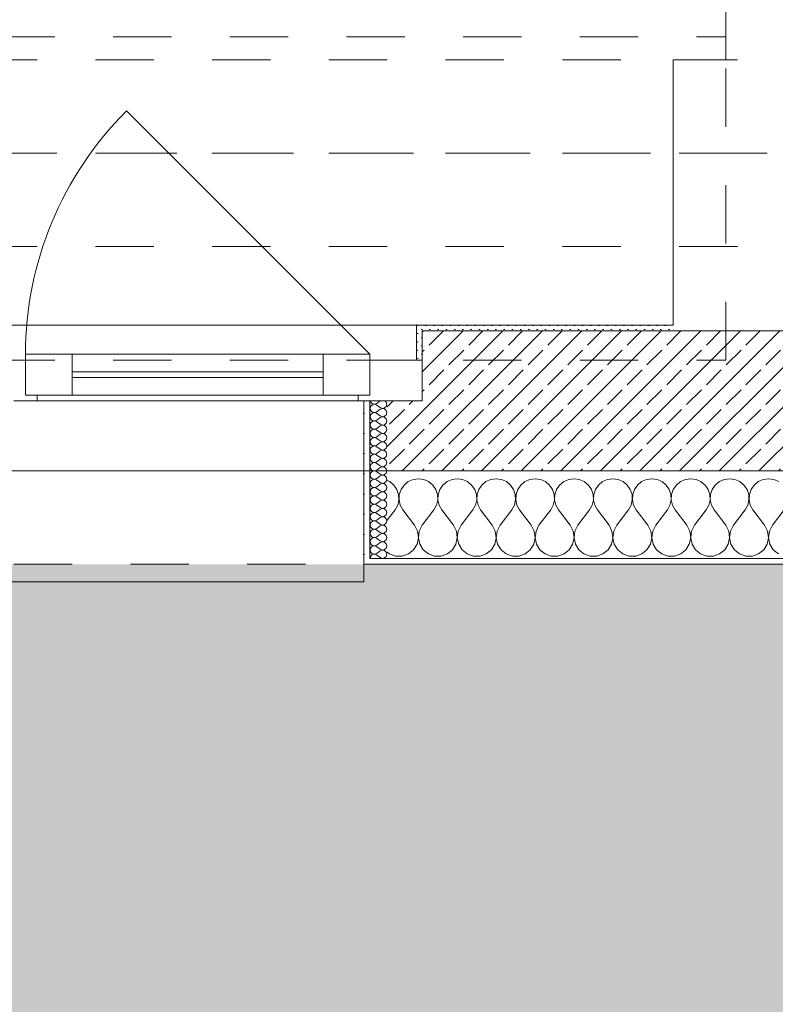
# Model space of a CAD drawing. Header units: metres. Extents: x -3.5 to 65.3, y -10.9 to 16.7.
# Tile 216 of 234: x 49.6 to 50.9, y -0.9 to 0.8. Entities that reach past the tile are written whole.
import ezdxf

# ---------------------------------------------------------------- set-up
doc = ezdxf.new("R2010")
doc.units = ezdxf.units.M
doc.header["$MEASUREMENT"] = 0
for name, pattern in [('Achse', [0.08, 0.04, -0.02, 0, -0.02]), ('Strichlinie doppelt', [0.218722, 0.105833, -0.042333, 0.028222, -0.042333]), ('Strichlinie eng', [0.046, 0.03, -0.016]), ('Untersicht', [0.04, 0.03, -0.01])]:
    doc.linetypes.add(name, pattern=pattern)
for name, color, linetype in [('302 - Elemente.Schraffur', 7, 'Continuous'), ('451 - Universal.Achsen Raster', 7, 'Continuous'), ('603 - Struktur.Bodenplatte_ Decke Roh', 7, 'Continuous'), ('604 - Struktur.Wand Aussen', 7, 'Continuous'), ('608 - Struktur.Träger', 7, 'Continuous'), ('650 - Abdeckung.Fußboden Aufbau', 7, 'Continuous'), ('653 - Abdeckung.TB Verkofferung', 7, 'Continuous')]:
    doc.layers.add(name, color=color, linetype=linetype)
pattern_1 = [(0, (0, 0), (0, 0.034641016), [0, -0.02]), (0, (0.01, 0.01732), (0, 0.034641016), [0, -0.02])]
pattern_2 = [(45, (0, 0), (-0.0070710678, 0.0070710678), [0, -0.01])]

# ---------------------------------------------------------------- blocks, each defined once
blk = doc.blocks.new('*X25')
at = {"layer": '604 - Struktur.Wand Aussen', "color": 7, "linetype": 'Continuous', "lineweight": 5}
for p, q in [((50.2842, -0.0133), (50.28, -0.0115)), ((50.2913, -0.0192), (50.2842, -0.0133)), ((50.3158, -0.0133), (50.3087, -0.0192)), ((50.3242, -0.0096), (50.3158, -0.0133)), ((50.3333, -0.0083), (50.3242, -0.0096)), ((50.3424, -0.0096), (50.3333, -0.0083)), ((50.3509, -0.0133), (50.3424, -0.0096)), ((50.3579, -0.0192), (50.3509, -0.0133)), ((50.3825, -0.0133), (50.3754, -0.0192)), ((50.3909, -0.0096), (50.3825, -0.0133)), ((50.4, -0.0083), (50.3909, -0.0096)), ((50.4091, -0.0096), (50.4, -0.0083)), ((50.4175, -0.0133), (50.4091, -0.0096)), ((50.4246, -0.0192), (50.4175, -0.0133)), ((50.4491, -0.0133), (50.4421, -0.0192)), ((50.4576, -0.0096), (50.4491, -0.0133)), ((50.4667, -0.0083), (50.4576, -0.0096)), ((50.4758, -0.0096), (50.4667, -0.0083)), ((50.4842, -0.0133), (50.4758, -0.0096)), ((50.4913, -0.0192), (50.4842, -0.0133)), ((50.5158, -0.0133), (50.5087, -0.0192)), ((50.5242, -0.0096), (50.5158, -0.0133)), ((50.5333, -0.0083), (50.5242, -0.0096)), ((50.5424, -0.0096), (50.5333, -0.0083)), ((50.5509, -0.0133), (50.5424, -0.0096)), ((50.5579, -0.0192), (50.5509, -0.0133)), ((50.5825, -0.0133), (50.5754, -0.0192)), ((50.5909, -0.0096), (50.5825, -0.0133)), ((50.6, -0.0083), (50.5909, -0.0096)), ((50.6091, -0.0096), (50.6, -0.0083)), ((50.6175, -0.0133), (50.6091, -0.0096)), ((50.6246, -0.0192), (50.6175, -0.0133)), ((50.6491, -0.0133), (50.6421, -0.0192)), ((50.6576, -0.0096), (50.6491, -0.0133)), ((50.6667, -0.0083), (50.6576, -0.0096)), ((50.6758, -0.0096), (50.6667, -0.0083)), ((50.6842, -0.0133), (50.6758, -0.0096)), ((50.6913, -0.0192), (50.6842, -0.0133)), ((50.7158, -0.0133), (50.7087, -0.0192)), ((50.7242, -0.0096), (50.7158, -0.0133)), ((50.7333, -0.0083), (50.7242, -0.0096)), ((50.7424, -0.0096), (50.7333, -0.0083)), ((50.7509, -0.0133), (50.7424, -0.0096)), ((50.7579, -0.0192), (50.7509, -0.0133)), ((50.7825, -0.0133), (50.7754, -0.0192)), ((50.7909, -0.0096), (50.7825, -0.0133)), ((50.8, -0.0083), (50.7909, -0.0096)), ((50.8091, -0.0096), (50.8, -0.0083)), ((50.8175, -0.0133), (50.8091, -0.0096)), ((50.8246, -0.0192), (50.8175, -0.0133)), ((50.8491, -0.0133), (50.8421, -0.0192)), ((50.8576, -0.0096), (50.8491, -0.0133)), ((50.8667, -0.0083), (50.8576, -0.0096)), ((50.8758, -0.0096), (50.8667, -0.0083)), ((50.8842, -0.0133), (50.8758, -0.0096)), ((50.8913, -0.0192), (50.8842, -0.0133)), ((50.9158, -0.0133), (50.9087, -0.0192)), ((50.9242, -0.0096), (50.9158, -0.0133)), ((50.9333, -0.0083), (50.9242, -0.0096)), ((50.9424, -0.0096), (50.9333, -0.0083)), ((50.9509, -0.0133), (50.9424, -0.0096)), ((50.2965, -0.0268), (50.2913, -0.0192)), ((50.2994, -0.0355), (50.2965, -0.0268)), ((50.3035, -0.0268), (50.3006, -0.0355)), ((50.3087, -0.0192), (50.3035, -0.0268)), ((50.3631, -0.0268), (50.3579, -0.0192)), ((50.3661, -0.0355), (50.3631, -0.0268)), ((50.3702, -0.0268), (50.3672, -0.0355)), ((50.3754, -0.0192), (50.3702, -0.0268)), ((50.4298, -0.0268), (50.4246, -0.0192)), ((50.4328, -0.0355), (50.4298, -0.0268)), ((50.4369, -0.0268), (50.4339, -0.0355)), ((50.4421, -0.0192), (50.4369, -0.0268)), ((50.4965, -0.0268), (50.4913, -0.0192)), ((50.4994, -0.0355), (50.4965, -0.0268)), ((50.5035, -0.0268), (50.5006, -0.0355)), ((50.5087, -0.0192), (50.5035, -0.0268)), ((50.5631, -0.0268), (50.5579, -0.0192)), ((50.5661, -0.0355), (50.5631, -0.0268)), ((50.5702, -0.0268), (50.5672, -0.0355)), ((50.5754, -0.0192), (50.5702, -0.0268)), ((50.6298, -0.0268), (50.6246, -0.0192)), ((50.6328, -0.0355), (50.6298, -0.0268)), ((50.6369, -0.0268), (50.6339, -0.0355)), ((50.6421, -0.0192), (50.6369, -0.0268)), ((50.6965, -0.0268), (50.6913, -0.0192)), ((50.6994, -0.0355), (50.6965, -0.0268)), ((50.7035, -0.0268), (50.7006, -0.0355)), ((50.7087, -0.0192), (50.7035, -0.0268)), ((50.7631, -0.0268), (50.7579, -0.0192)), ((50.7661, -0.0355), (50.7631, -0.0268)), ((50.7702, -0.0268), (50.7672, -0.0355)), ((50.7754, -0.0192), (50.7702, -0.0268)), ((50.8298, -0.0268), (50.8246, -0.0192)), ((50.8328, -0.0355), (50.8298, -0.0268)), ((50.8369, -0.0268), (50.8339, -0.0355)), ((50.8421, -0.0192), (50.8369, -0.0268)), ((50.8965, -0.0268), (50.8913, -0.0192)), ((50.8994, -0.0355), (50.8965, -0.0268)), ((50.9035, -0.0268), (50.9006, -0.0355)), ((50.9087, -0.0192), (50.9035, -0.0268)), ((50.2978, -0.0536), (50.2999, -0.0447)), ((50.2999, -0.0447), (50.2994, -0.0355)), ((50.3006, -0.0355), (50.3001, -0.0447)), ((50.3001, -0.0447), (50.3022, -0.0536)), ((50.3645, -0.0536), (50.3665, -0.0447)), ((50.3665, -0.0447), (50.3661, -0.0355)), ((50.3672, -0.0355), (50.3668, -0.0447)), ((50.3668, -0.0447), (50.3689, -0.0536)), ((50.4311, -0.0536), (50.4332, -0.0447)), ((50.4332, -0.0447), (50.4328, -0.0355)), ((50.4339, -0.0355), (50.4335, -0.0447)), ((50.4335, -0.0447), (50.4355, -0.0536)), ((50.4978, -0.0536), (50.4999, -0.0447)), ((50.4999, -0.0447), (50.4994, -0.0355)), ((50.5006, -0.0355), (50.5001, -0.0447)), ((50.5001, -0.0447), (50.5022, -0.0536)), ((50.5645, -0.0536), (50.5665, -0.0447)), ((50.5665, -0.0447), (50.5661, -0.0355)), ((50.5672, -0.0355), (50.5668, -0.0447)), ((50.5668, -0.0447), (50.5689, -0.0536)), ((50.6311, -0.0536), (50.6332, -0.0447)), ((50.6332, -0.0447), (50.6328, -0.0355)), ((50.6339, -0.0355), (50.6335, -0.0447)), ((50.6335, -0.0447), (50.6355, -0.0536)), ((50.6978, -0.0536), (50.6999, -0.0447)), ((50.6999, -0.0447), (50.6994, -0.0355)), ((50.7006, -0.0355), (50.7001, -0.0447)), ((50.7001, -0.0447), (50.7022, -0.0536)), ((50.7645, -0.0536), (50.7665, -0.0447)), ((50.7665, -0.0447), (50.7661, -0.0355)), ((50.7672, -0.0355), (50.7668, -0.0447)), ((50.7668, -0.0447), (50.7689, -0.0536)), ((50.8311, -0.0536), (50.8332, -0.0447)), ((50.8332, -0.0447), (50.8328, -0.0355)), ((50.8339, -0.0355), (50.8335, -0.0447)), ((50.8335, -0.0447), (50.8355, -0.0536)), ((50.8978, -0.0536), (50.8999, -0.0447)), ((50.8999, -0.0447), (50.8994, -0.0355)), ((50.9006, -0.0355), (50.9001, -0.0447)), ((50.9001, -0.0447), (50.9022, -0.0536)), ((50.28, -0.0795), (50.2933, -0.0617)), ((50.2933, -0.0617), (50.2978, -0.0536)), ((50.3022, -0.0536), (50.3067, -0.0617)), ((50.3267, -0.0883), (50.3067, -0.0617)), ((50.34, -0.0883), (50.36, -0.0617)), ((50.36, -0.0617), (50.3645, -0.0536)), ((50.3689, -0.0536), (50.3733, -0.0617)), ((50.3933, -0.0883), (50.3733, -0.0617)), ((50.4067, -0.0883), (50.4267, -0.0617)), ((50.4267, -0.0617), (50.4311, -0.0536)), ((50.4355, -0.0536), (50.44, -0.0617)), ((50.46, -0.0883), (50.44, -0.0617)), ((50.4733, -0.0883), (50.4933, -0.0617)), ((50.4933, -0.0617), (50.4978, -0.0536)), ((50.5022, -0.0536), (50.5067, -0.0617)), ((50.5267, -0.0883), (50.5067, -0.0617)), ((50.54, -0.0883), (50.56, -0.0617)), ((50.56, -0.0617), (50.5645, -0.0536)), ((50.5689, -0.0536), (50.5733, -0.0617)), ((50.5933, -0.0883), (50.5733, -0.0617)), ((50.6067, -0.0883), (50.6267, -0.0617)), ((50.6267, -0.0617), (50.6311, -0.0536)), ((50.6355, -0.0536), (50.64, -0.0617)), ((50.66, -0.0883), (50.64, -0.0617)), ((50.6733, -0.0883), (50.6933, -0.0617)), ((50.6933, -0.0617), (50.6978, -0.0536)), ((50.7022, -0.0536), (50.7067, -0.0617)), ((50.7267, -0.0883), (50.7067, -0.0617)), ((50.74, -0.0883), (50.76, -0.0617)), ((50.76, -0.0617), (50.7645, -0.0536)), ((50.7689, -0.0536), (50.7733, -0.0617)), ((50.7933, -0.0883), (50.7733, -0.0617)), ((50.8067, -0.0883), (50.8267, -0.0617)), ((50.8267, -0.0617), (50.8311, -0.0536)), ((50.8355, -0.0536), (50.84, -0.0617)), ((50.86, -0.0883), (50.84, -0.0617)), ((50.8733, -0.0883), (50.8933, -0.0617)), ((50.8933, -0.0617), (50.8978, -0.0536)), ((50.9022, -0.0536), (50.9067, -0.0617)), ((50.9267, -0.0883), (50.9067, -0.0617)), ((50.94, -0.0883), (50.96, -0.0617)), ((50.3318, -0.0984), (50.3267, -0.0883)), ((50.3333, -0.1096), (50.3318, -0.0984)), ((50.3349, -0.0984), (50.3334, -0.1096)), ((50.34, -0.0883), (50.3349, -0.0984)), ((50.3985, -0.0984), (50.3933, -0.0883)), ((50.4, -0.1096), (50.3985, -0.0984)), ((50.4015, -0.0984), (50.4, -0.1096)), ((50.4067, -0.0883), (50.4015, -0.0984)), ((50.4651, -0.0984), (50.46, -0.0883)), ((50.4666, -0.1096), (50.4651, -0.0984)), ((50.4682, -0.0984), (50.4667, -0.1096)), ((50.4733, -0.0883), (50.4682, -0.0984)), ((50.5318, -0.0984), (50.5267, -0.0883)), ((50.5333, -0.1096), (50.5318, -0.0984)), ((50.5349, -0.0984), (50.5334, -0.1096)), ((50.54, -0.0883), (50.5349, -0.0984)), ((50.5985, -0.0984), (50.5933, -0.0883)), ((50.6, -0.1096), (50.5985, -0.0984)), ((50.6015, -0.0984), (50.6, -0.1096)), ((50.6067, -0.0883), (50.6015, -0.0984)), ((50.6651, -0.0984), (50.66, -0.0883)), ((50.6666, -0.1096), (50.6651, -0.0984)), ((50.6682, -0.0984), (50.6667, -0.1096)), ((50.6733, -0.0883), (50.6682, -0.0984)), ((50.7318, -0.0984), (50.7267, -0.0883)), ((50.7333, -0.1096), (50.7318, -0.0984)), ((50.7349, -0.0984), (50.7334, -0.1096)), ((50.74, -0.0883), (50.7349, -0.0984)), ((50.7985, -0.0984), (50.7933, -0.0883)), ((50.8, -0.1096), (50.7985, -0.0984)), ((50.8015, -0.0984), (50.8, -0.1096)), ((50.8067, -0.0883), (50.8015, -0.0984)), ((50.8651, -0.0984), (50.86, -0.0883)), ((50.8666, -0.1096), (50.8651, -0.0984)), ((50.8682, -0.0984), (50.8667, -0.1096)), ((50.8733, -0.0883), (50.8682, -0.0984)), ((50.9318, -0.0984), (50.9267, -0.0883)), ((50.9333, -0.1096), (50.9318, -0.0984)), ((50.9349, -0.0984), (50.9334, -0.1096)), ((50.94, -0.0883), (50.9349, -0.0984)), ((50.331, -0.1207), (50.3333, -0.1096)), ((50.3334, -0.1096), (50.3357, -0.1207)), ((50.3976, -0.1207), (50.4, -0.1096)), ((50.4, -0.1096), (50.4024, -0.1207)), ((50.4643, -0.1207), (50.4666, -0.1096)), ((50.4667, -0.1096), (50.469, -0.1207)), ((50.531, -0.1207), (50.5333, -0.1096)), ((50.5334, -0.1096), (50.5357, -0.1207)), ((50.5976, -0.1207), (50.6, -0.1096)), ((50.6, -0.1096), (50.6024, -0.1207)), ((50.6643, -0.1207), (50.6666, -0.1096)), ((50.6667, -0.1096), (50.669, -0.1207)), ((50.731, -0.1207), (50.7333, -0.1096)), ((50.7334, -0.1096), (50.7357, -0.1207)), ((50.7976, -0.1207), (50.8, -0.1096)), ((50.8, -0.1096), (50.8024, -0.1207)), ((50.8643, -0.1207), (50.8666, -0.1096)), ((50.8667, -0.1096), (50.869, -0.1207)), ((50.931, -0.1207), (50.9333, -0.1096)), ((50.9334, -0.1096), (50.9357, -0.1207)), ((50.28, -0.1344), (50.2837, -0.1374)), ((50.3163, -0.1374), (50.3251, -0.1303)), ((50.3251, -0.1303), (50.331, -0.1207)), ((50.3357, -0.1207), (50.3416, -0.1303)), ((50.3416, -0.1303), (50.3504, -0.1374)), ((50.383, -0.1374), (50.3917, -0.1303)), ((50.3917, -0.1303), (50.3976, -0.1207)), ((50.4024, -0.1207), (50.4083, -0.1303)), ((50.4083, -0.1303), (50.417, -0.1374)), ((50.4496, -0.1374), (50.4584, -0.1303)), ((50.4584, -0.1303), (50.4643, -0.1207)), ((50.469, -0.1207), (50.4749, -0.1303)), ((50.4749, -0.1303), (50.4837, -0.1374)), ((50.5163, -0.1374), (50.5251, -0.1303)), ((50.5251, -0.1303), (50.531, -0.1207)), ((50.5357, -0.1207), (50.5416, -0.1303)), ((50.5416, -0.1303), (50.5504, -0.1374)), ((50.583, -0.1374), (50.5917, -0.1303)), ((50.5917, -0.1303), (50.5976, -0.1207)), ((50.6024, -0.1207), (50.6083, -0.1303)), ((50.6083, -0.1303), (50.617, -0.1374)), ((50.6496, -0.1374), (50.6584, -0.1303)), ((50.6584, -0.1303), (50.6643, -0.1207)), ((50.669, -0.1207), (50.6749, -0.1303)), ((50.6749, -0.1303), (50.6837, -0.1374)), ((50.7163, -0.1374), (50.7251, -0.1303)), ((50.7251, -0.1303), (50.731, -0.1207)), ((50.7357, -0.1207), (50.7416, -0.1303)), ((50.7416, -0.1303), (50.7504, -0.1374)), ((50.783, -0.1374), (50.7917, -0.1303)), ((50.7917, -0.1303), (50.7976, -0.1207)), ((50.8024, -0.1207), (50.8083, -0.1303)), ((50.8083, -0.1303), (50.817, -0.1374)), ((50.8496, -0.1374), (50.8584, -0.1303)), ((50.8584, -0.1303), (50.8643, -0.1207)), ((50.869, -0.1207), (50.8749, -0.1303)), ((50.8749, -0.1303), (50.8837, -0.1374)), ((50.9163, -0.1374), (50.9251, -0.1303)), ((50.9251, -0.1303), (50.931, -0.1207)), ((50.9357, -0.1207), (50.9416, -0.1303)), ((50.9416, -0.1303), (50.9504, -0.1374)), ((50.2837, -0.1374), (50.2943, -0.1412)), ((50.2943, -0.1412), (50.3057, -0.1412)), ((50.3057, -0.1412), (50.3163, -0.1374)), ((50.3504, -0.1374), (50.361, -0.1412)), ((50.361, -0.1412), (50.3723, -0.1412)), ((50.3723, -0.1412), (50.383, -0.1374)), ((50.417, -0.1374), (50.4277, -0.1412)), ((50.4277, -0.1412), (50.439, -0.1412)), ((50.439, -0.1412), (50.4496, -0.1374)), ((50.4837, -0.1374), (50.4943, -0.1412)), ((50.4943, -0.1412), (50.5057, -0.1412)), ((50.5057, -0.1412), (50.5163, -0.1374)), ((50.5504, -0.1374), (50.561, -0.1412)), ((50.561, -0.1412), (50.5723, -0.1412)), ((50.5723, -0.1412), (50.583, -0.1374)), ((50.617, -0.1374), (50.6277, -0.1412)), ((50.6277, -0.1412), (50.639, -0.1412)), ((50.639, -0.1412), (50.6496, -0.1374)), ((50.6837, -0.1374), (50.6943, -0.1412)), ((50.6943, -0.1412), (50.7057, -0.1412)), ((50.7057, -0.1412), (50.7163, -0.1374)), ((50.7504, -0.1374), (50.761, -0.1412)), ((50.761, -0.1412), (50.7723, -0.1412)), ((50.7723, -0.1412), (50.783, -0.1374)), ((50.817, -0.1374), (50.8277, -0.1412)), ((50.8277, -0.1412), (50.839, -0.1412)), ((50.839, -0.1412), (50.8496, -0.1374)), ((50.8837, -0.1374), (50.8943, -0.1412)), ((50.8943, -0.1412), (50.9057, -0.1412)), ((50.9057, -0.1412), (50.9163, -0.1374))]:
    blk.add_line(p, q, dxfattribs=at)
blk = doc.blocks.new('*X61')
at = {"layer": '604 - Struktur.Wand Aussen', "color": 7, "linetype": 'Continuous', "lineweight": 5}
for p, q in [((50.2509, 0.125), (50.251, 0.1245)), ((50.251, 0.1245), (50.2518, 0.1227)), ((50.2518, 0.1227), (50.253, 0.1212)), ((50.253, 0.1212), (50.2547, 0.12)), ((50.2547, 0.1185), (50.253, 0.1174)), ((50.2547, 0.12), (50.2565, 0.1194)), ((50.2565, 0.1192), (50.2547, 0.1185)), ((50.2565, 0.1194), (50.2585, 0.1193)), ((50.2585, 0.1193), (50.2565, 0.1192)), ((50.2585, 0.1193), (50.2604, 0.1198)), ((50.2604, 0.1188), (50.2585, 0.1193)), ((50.2604, 0.1198), (50.2621, 0.1207)), ((50.2621, 0.1179), (50.2604, 0.1188)), ((50.2678, 0.125), (50.2621, 0.1207)), ((50.2782, 0.123), (50.2761, 0.125)), ((50.2793, 0.1193), (50.2782, 0.123)), ((50.2782, 0.1155), (50.2793, 0.1193)), ((50.251, 0.1141), (50.2507, 0.1121)), ((50.2507, 0.1121), (50.251, 0.1102)), ((50.2518, 0.1159), (50.251, 0.1141)), ((50.251, 0.1102), (50.2518, 0.1084)), ((50.2518, 0.1016), (50.251, 0.0998)), ((50.253, 0.1174), (50.2518, 0.1159)), ((50.2518, 0.1084), (50.253, 0.1069)), ((50.253, 0.1031), (50.2518, 0.1016)), ((50.253, 0.1069), (50.2547, 0.1058)), ((50.2547, 0.1042), (50.253, 0.1031)), ((50.2547, 0.1058), (50.2565, 0.1051)), ((50.2565, 0.1049), (50.2547, 0.1042)), ((50.2565, 0.1051), (50.2585, 0.105)), ((50.2585, 0.105), (50.2565, 0.1049)), ((50.2585, 0.105), (50.2604, 0.1055)), ((50.2604, 0.1045), (50.2585, 0.105)), ((50.2604, 0.1055), (50.2621, 0.1064)), ((50.2621, 0.1036), (50.2604, 0.1045)), ((50.2678, 0.1136), (50.2621, 0.1179)), ((50.2678, 0.1107), (50.2621, 0.1064)), ((50.2678, 0.0993), (50.2621, 0.1036)), ((50.2678, 0.1136), (50.2715, 0.1122)), ((50.2715, 0.1121), (50.2678, 0.1107)), ((50.2715, 0.1122), (50.2753, 0.1129)), ((50.2753, 0.1114), (50.2715, 0.1121)), ((50.2753, 0.1129), (50.2782, 0.1155)), ((50.2782, 0.1088), (50.2753, 0.1114)), ((50.2793, 0.105), (50.2782, 0.1088)), ((50.2782, 0.1012), (50.2793, 0.105)), ((50.251, 0.0998), (50.2507, 0.0979)), ((50.2507, 0.0979), (50.251, 0.0959)), ((50.251, 0.0855), (50.2507, 0.0836)), ((50.251, 0.0959), (50.2518, 0.0941)), ((50.2518, 0.0873), (50.251, 0.0855)), ((50.2518, 0.0941), (50.253, 0.0926)), ((50.253, 0.0888), (50.2518, 0.0873)), ((50.253, 0.0926), (50.2547, 0.0915)), ((50.2547, 0.09), (50.253, 0.0888)), ((50.2547, 0.0915), (50.2565, 0.0908)), ((50.2565, 0.0906), (50.2547, 0.09)), ((50.2565, 0.0908), (50.2585, 0.0907)), ((50.2585, 0.0907), (50.2565, 0.0906)), ((50.2585, 0.0907), (50.2604, 0.0912)), ((50.2604, 0.0902), (50.2585, 0.0907)), ((50.2604, 0.0912), (50.2621, 0.0921)), ((50.2621, 0.0893), (50.2604, 0.0902)), ((50.2678, 0.0964), (50.2621, 0.0921)), ((50.2678, 0.085), (50.2621, 0.0893)), ((50.2678, 0.0993), (50.2715, 0.0979)), ((50.2715, 0.0978), (50.2678, 0.0964)), ((50.2678, 0.085), (50.2715, 0.0836)), ((50.2715, 0.0979), (50.2753, 0.0986)), ((50.2753, 0.0971), (50.2715, 0.0978)), ((50.2753, 0.0986), (50.2782, 0.1012)), ((50.2782, 0.0945), (50.2753, 0.0971)), ((50.2753, 0.0843), (50.2782, 0.087)), ((50.2793, 0.0907), (50.2782, 0.0945)), ((50.2782, 0.087), (50.2793, 0.0907)), ((50.2507, 0.0836), (50.251, 0.0816)), ((50.251, 0.0712), (50.2507, 0.0693)), ((50.2507, 0.0693), (50.251, 0.0673)), ((50.251, 0.0816), (50.2518, 0.0798)), ((50.2518, 0.073), (50.251, 0.0712)), ((50.2518, 0.0798), (50.253, 0.0783)), ((50.253, 0.0746), (50.2518, 0.073)), ((50.253, 0.0783), (50.2547, 0.0772)), ((50.2547, 0.0757), (50.253, 0.0746)), ((50.2547, 0.0772), (50.2565, 0.0766)), ((50.2565, 0.0763), (50.2547, 0.0757)), ((50.2565, 0.0766), (50.2585, 0.0765)), ((50.2585, 0.0764), (50.2565, 0.0763)), ((50.2585, 0.0765), (50.2604, 0.0769)), ((50.2604, 0.076), (50.2585, 0.0764)), ((50.2604, 0.0769), (50.2621, 0.0779)), ((50.2621, 0.075), (50.2604, 0.076)), ((50.2678, 0.0821), (50.2621, 0.0779)), ((50.2678, 0.0707), (50.2621, 0.075)), ((50.2678, 0.0679), (50.2621, 0.0636)), ((50.2715, 0.0835), (50.2678, 0.0821)), ((50.2678, 0.0707), (50.2715, 0.0693)), ((50.2715, 0.0693), (50.2678, 0.0679)), ((50.2715, 0.0836), (50.2753, 0.0843)), ((50.2753, 0.0828), (50.2715, 0.0835)), ((50.2715, 0.0693), (50.2753, 0.07)), ((50.2753, 0.0685), (50.2715, 0.0693)), ((50.2782, 0.0802), (50.2753, 0.0828)), ((50.2753, 0.07), (50.2782, 0.0727)), ((50.2782, 0.0659), (50.2753, 0.0685)), ((50.2793, 0.0764), (50.2782, 0.0802)), ((50.2782, 0.0727), (50.2793, 0.0764)), ((50.251, 0.057), (50.2507, 0.055)), ((50.2507, 0.055), (50.251, 0.053)), ((50.251, 0.0673), (50.2518, 0.0655)), ((50.2518, 0.0588), (50.251, 0.057)), ((50.251, 0.053), (50.2518, 0.0512)), ((50.2518, 0.0655), (50.253, 0.064)), ((50.253, 0.0603), (50.2518, 0.0588)), ((50.2518, 0.0512), (50.253, 0.0497)), ((50.253, 0.064), (50.2547, 0.0629)), ((50.2547, 0.0614), (50.253, 0.0603)), ((50.2547, 0.0629), (50.2565, 0.0623)), ((50.2565, 0.062), (50.2547, 0.0614)), ((50.2565, 0.0623), (50.2585, 0.0622)), ((50.2585, 0.0621), (50.2565, 0.062)), ((50.2585, 0.0622), (50.2604, 0.0626)), ((50.2604, 0.0617), (50.2585, 0.0621)), ((50.2604, 0.0626), (50.2621, 0.0636)), ((50.2621, 0.0607), (50.2604, 0.0617)), ((50.2678, 0.0564), (50.2621, 0.0607)), ((50.2678, 0.0536), (50.2621, 0.0493)), ((50.2678, 0.0564), (50.2715, 0.055)), ((50.2715, 0.055), (50.2678, 0.0536)), ((50.2715, 0.055), (50.2753, 0.0558)), ((50.2753, 0.0542), (50.2715, 0.055)), ((50.2753, 0.0558), (50.2782, 0.0584)), ((50.2782, 0.0516), (50.2753, 0.0542)), ((50.2793, 0.0621), (50.2782, 0.0659)), ((50.2782, 0.0584), (50.2793, 0.0621)), ((50.2793, 0.0479), (50.2782, 0.0516)), ((50.251, 0.0427), (50.2507, 0.0407)), ((50.2507, 0.0407), (50.251, 0.0388)), ((50.2518, 0.0445), (50.251, 0.0427)), ((50.251, 0.0388), (50.2518, 0.037)), ((50.253, 0.046), (50.2518, 0.0445)), ((50.2518, 0.037), (50.253, 0.0354)), ((50.253, 0.0497), (50.2547, 0.0486)), ((50.2547, 0.0471), (50.253, 0.046)), ((50.253, 0.0354), (50.2547, 0.0343)), ((50.2547, 0.0486), (50.2565, 0.048)), ((50.2565, 0.0477), (50.2547, 0.0471)), ((50.2547, 0.0343), (50.2565, 0.0337)), ((50.2565, 0.048), (50.2585, 0.0479)), ((50.2585, 0.0478), (50.2565, 0.0477)), ((50.2585, 0.0479), (50.2604, 0.0483)), ((50.2604, 0.0474), (50.2585, 0.0478)), ((50.2585, 0.0336), (50.2604, 0.034)), ((50.2604, 0.0483), (50.2621, 0.0493)), ((50.2621, 0.0464), (50.2604, 0.0474)), ((50.2604, 0.034), (50.2621, 0.035)), ((50.2678, 0.0421), (50.2621, 0.0464)), ((50.2678, 0.0393), (50.2621, 0.035)), ((50.2678, 0.0421), (50.2715, 0.0407)), ((50.2715, 0.0407), (50.2678, 0.0393)), ((50.2715, 0.0407), (50.2753, 0.0415)), ((50.2753, 0.04), (50.2715, 0.0407)), ((50.2753, 0.0415), (50.2782, 0.0441)), ((50.2782, 0.0373), (50.2753, 0.04)), ((50.2782, 0.0441), (50.2793, 0.0479)), ((50.2793, 0.0336), (50.2782, 0.0373)), ((50.251, 0.0284), (50.2507, 0.0264)), ((50.2507, 0.0264), (50.251, 0.0245)), ((50.2518, 0.0302), (50.251, 0.0284)), ((50.251, 0.0245), (50.2518, 0.0227)), ((50.253, 0.0317), (50.2518, 0.0302)), ((50.2518, 0.0227), (50.253, 0.0212)), ((50.253, 0.0174), (50.2518, 0.0159)), ((50.2547, 0.0328), (50.253, 0.0317)), ((50.253, 0.0212), (50.2547, 0.02)), ((50.2547, 0.0185), (50.253, 0.0174)), ((50.2565, 0.0334), (50.2547, 0.0328)), ((50.2547, 0.02), (50.2565, 0.0194)), ((50.2565, 0.0192), (50.2547, 0.0185)), ((50.2565, 0.0337), (50.2585, 0.0336)), ((50.2585, 0.0335), (50.2565, 0.0334)), ((50.2565, 0.0194), (50.2585, 0.0193)), ((50.2585, 0.0193), (50.2565, 0.0192)), ((50.2604, 0.0331), (50.2585, 0.0335)), ((50.2585, 0.0193), (50.2604, 0.0198)), ((50.2604, 0.0188), (50.2585, 0.0193)), ((50.2621, 0.0321), (50.2604, 0.0331)), ((50.2604, 0.0198), (50.2621, 0.0207)), ((50.2621, 0.0179), (50.2604, 0.0188)), ((50.2678, 0.0279), (50.2621, 0.0321)), ((50.2678, 0.025), (50.2621, 0.0207)), ((50.2678, 0.0136), (50.2621, 0.0179)), ((50.2678, 0.0279), (50.2715, 0.0265)), ((50.2715, 0.0264), (50.2678, 0.025)), ((50.2715, 0.0265), (50.2753, 0.0272)), ((50.2753, 0.0257), (50.2715, 0.0264)), ((50.2753, 0.0272), (50.2782, 0.0298)), ((50.2782, 0.023), (50.2753, 0.0257)), ((50.2782, 0.0298), (50.2793, 0.0336)), ((50.2793, 0.0193), (50.2782, 0.023)), ((50.2782, 0.0155), (50.2793, 0.0193)), ((50.251, 0.0141), (50.2507, 0.0121)), ((50.2507, 0.0121), (50.251, 0.0102)), ((50.2518, 0.0159), (50.251, 0.0141)), ((50.251, 0.0102), (50.2518, 0.0084)), ((50.2518, 0.0016), (50.251, -0.0002)), ((50.2518, 0.0084), (50.253, 0.0069)), ((50.253, 0.0031), (50.2518, 0.0016)), ((50.253, 0.0069), (50.2547, 0.0058)), ((50.2547, 0.0042), (50.253, 0.0031)), ((50.2547, 0.0058), (50.2565, 0.0051)), ((50.2565, 0.0049), (50.2547, 0.0042)), ((50.2565, 0.0051), (50.2585, 0.005)), ((50.2585, 0.005), (50.2565, 0.0049)), ((50.2585, 0.005), (50.2604, 0.0055)), ((50.2604, 0.0045), (50.2585, 0.005)), ((50.2604, 0.0055), (50.2621, 0.0064)), ((50.2621, 0.0036), (50.2604, 0.0045)), ((50.2678, 0.0107), (50.2621, 0.0064)), ((50.2678, -0.0007), (50.2621, 0.0036)), ((50.2678, 0.0136), (50.2715, 0.0122)), ((50.2715, 0.0121), (50.2678, 0.0107)), ((50.2715, 0.0122), (50.2753, 0.0129)), ((50.2753, 0.0114), (50.2715, 0.0121)), ((50.2753, 0.0129), (50.2782, 0.0155)), ((50.2782, 0.0088), (50.2753, 0.0114)), ((50.2753, -0.0014), (50.2782, 0.0012)), ((50.2793, 0.005), (50.2782, 0.0088)), ((50.2782, 0.0012), (50.2793, 0.005)), ((50.251, -0.0002), (50.2507, -0.0021)), ((50.2507, -0.0021), (50.251, -0.0041)), ((50.251, -0.0145), (50.2507, -0.0164)), ((50.2507, -0.0164), (50.251, -0.0184)), ((50.251, -0.0041), (50.2518, -0.0059)), ((50.2518, -0.0127), (50.251, -0.0145)), ((50.2518, -0.0059), (50.253, -0.0074)), ((50.253, -0.0112), (50.2518, -0.0127)), ((50.253, -0.0074), (50.2547, -0.0085)), ((50.2547, -0.01), (50.253, -0.0112)), ((50.2547, -0.0085), (50.2565, -0.0092)), ((50.2565, -0.0094), (50.2547, -0.01)), ((50.2565, -0.0092), (50.2585, -0.0093)), ((50.2585, -0.0093), (50.2565, -0.0094)), ((50.2585, -0.0093), (50.2604, -0.0088)), ((50.2604, -0.0098), (50.2585, -0.0093)), ((50.2604, -0.0088), (50.2621, -0.0079)), ((50.2621, -0.0107), (50.2604, -0.0098)), ((50.2678, -0.0036), (50.2621, -0.0079)), ((50.2678, -0.015), (50.2621, -0.0107)), ((50.2678, -0.0007), (50.2715, -0.0021)), ((50.2715, -0.0022), (50.2678, -0.0036)), ((50.2678, -0.015), (50.2715, -0.0164)), ((50.2715, -0.0165), (50.2678, -0.0179)), ((50.2715, -0.0021), (50.2753, -0.0014)), ((50.2753, -0.0029), (50.2715, -0.0022)), ((50.2715, -0.0164), (50.2753, -0.0157)), ((50.2753, -0.0172), (50.2715, -0.0165)), ((50.2782, -0.0055), (50.2753, -0.0029)), ((50.2753, -0.0157), (50.2782, -0.013)), ((50.2793, -0.0093), (50.2782, -0.0055)), ((50.2782, -0.013), (50.2793, -0.0093)), ((50.251, -0.0288), (50.2507, -0.0307)), ((50.2507, -0.0307), (50.251, -0.0327)), ((50.251, -0.0184), (50.2518, -0.0202)), ((50.2518, -0.027), (50.251, -0.0288)), ((50.251, -0.0327), (50.2518, -0.0345)), ((50.2518, -0.0202), (50.253, -0.0217)), ((50.253, -0.0254), (50.2518, -0.027)), ((50.253, -0.0217), (50.2547, -0.0228)), ((50.2547, -0.0243), (50.253, -0.0254)), ((50.2547, -0.0228), (50.2565, -0.0234)), ((50.2565, -0.0237), (50.2547, -0.0243)), ((50.2565, -0.0234), (50.2585, -0.0235)), ((50.2585, -0.0236), (50.2565, -0.0237)), ((50.2585, -0.0235), (50.2604, -0.0231)), ((50.2604, -0.024), (50.2585, -0.0236)), ((50.2604, -0.0231), (50.2621, -0.0221)), ((50.2621, -0.025), (50.2604, -0.024)), ((50.2678, -0.0179), (50.2621, -0.0221)), ((50.2678, -0.0293), (50.2621, -0.025)), ((50.2678, -0.0321), (50.2621, -0.0364)), ((50.2678, -0.0293), (50.2715, -0.0307)), ((50.2715, -0.0307), (50.2678, -0.0321)), ((50.2715, -0.0307), (50.2753, -0.03)), ((50.2753, -0.0315), (50.2715, -0.0307)), ((50.2782, -0.0198), (50.2753, -0.0172)), ((50.2753, -0.03), (50.2782, -0.0273)), ((50.2782, -0.0341), (50.2753, -0.0315)), ((50.2793, -0.0236), (50.2782, -0.0198)), ((50.2782, -0.0273), (50.2793, -0.0236)), ((50.251, -0.043), (50.2507, -0.045)), ((50.2507, -0.045), (50.251, -0.047)), ((50.2518, -0.0412), (50.251, -0.043)), ((50.251, -0.047), (50.2518, -0.0488)), ((50.2518, -0.0345), (50.253, -0.036)), ((50.253, -0.0397), (50.2518, -0.0412)), ((50.2518, -0.0488), (50.253, -0.0503)), ((50.253, -0.036), (50.2547, -0.0371)), ((50.2547, -0.0386), (50.253, -0.0397)), ((50.253, -0.0503), (50.2547, -0.0514)), ((50.2547, -0.0371), (50.2565, -0.0377)), ((50.2565, -0.038), (50.2547, -0.0386)), ((50.2565, -0.0377), (50.2585, -0.0378)), ((50.2585, -0.0379), (50.2565, -0.038)), ((50.2585, -0.0378), (50.2604, -0.0374)), ((50.2604, -0.0383), (50.2585, -0.0379)), ((50.2604, -0.0374), (50.2621, -0.0364)), ((50.2621, -0.0393), (50.2604, -0.0383)), ((50.2678, -0.0436), (50.2621, -0.0393)), ((50.2678, -0.0464), (50.2621, -0.0507)), ((50.2678, -0.0436), (50.2715, -0.045)), ((50.2715, -0.045), (50.2678, -0.0464)), ((50.2715, -0.045), (50.2753, -0.0442)), ((50.2753, -0.0458), (50.2715, -0.045)), ((50.2753, -0.0442), (50.2782, -0.0416)), ((50.2782, -0.0484), (50.2753, -0.0458)), ((50.2793, -0.0379), (50.2782, -0.0341)), ((50.2782, -0.0416), (50.2793, -0.0379)), ((50.2793, -0.0521), (50.2782, -0.0484)), ((50.251, -0.0573), (50.2507, -0.0593)), ((50.2507, -0.0593), (50.251, -0.0612)), ((50.2518, -0.0555), (50.251, -0.0573)), ((50.251, -0.0612), (50.2518, -0.063)), ((50.253, -0.054), (50.2518, -0.0555)), ((50.2518, -0.063), (50.253, -0.0646)), ((50.2547, -0.0529), (50.253, -0.054)), ((50.253, -0.0646), (50.2547, -0.0657)), ((50.2547, -0.0672), (50.253, -0.0683)), ((50.2547, -0.0514), (50.2565, -0.052)), ((50.2565, -0.0523), (50.2547, -0.0529)), ((50.2547, -0.0657), (50.2565, -0.0663)), ((50.2565, -0.0666), (50.2547, -0.0672)), ((50.2565, -0.052), (50.2585, -0.0521)), ((50.2585, -0.0522), (50.2565, -0.0523)), ((50.2565, -0.0663), (50.2585, -0.0664)), ((50.2585, -0.0665), (50.2565, -0.0666)), ((50.2585, -0.0521), (50.2604, -0.0517)), ((50.2604, -0.0526), (50.2585, -0.0522)), ((50.2585, -0.0664), (50.2604, -0.066)), ((50.2604, -0.0669), (50.2585, -0.0665)), ((50.2604, -0.0517), (50.2621, -0.0507)), ((50.2621, -0.0536), (50.2604, -0.0526)), ((50.2604, -0.066), (50.2621, -0.065)), ((50.2621, -0.0679), (50.2604, -0.0669)), ((50.2678, -0.0579), (50.2621, -0.0536)), ((50.2678, -0.0607), (50.2621, -0.065)), ((50.2678, -0.0579), (50.2715, -0.0593)), ((50.2715, -0.0593), (50.2678, -0.0607)), ((50.2715, -0.0593), (50.2753, -0.0585)), ((50.2753, -0.06), (50.2715, -0.0593)), ((50.2753, -0.0585), (50.2782, -0.0559)), ((50.2782, -0.0627), (50.2753, -0.06)), ((50.2782, -0.0559), (50.2793, -0.0521)), ((50.2793, -0.0664), (50.2782, -0.0627)), ((50.2782, -0.0702), (50.2793, -0.0664)), ((50.251, -0.0716), (50.2507, -0.0736)), ((50.2507, -0.0736), (50.251, -0.0755)), ((50.2518, -0.0698), (50.251, -0.0716)), ((50.251, -0.0755), (50.2518, -0.0773)), ((50.2518, -0.0841), (50.251, -0.0859)), ((50.253, -0.0683), (50.2518, -0.0698)), ((50.2518, -0.0773), (50.253, -0.0788)), ((50.253, -0.0826), (50.2518, -0.0841)), ((50.253, -0.0788), (50.2547, -0.08)), ((50.2547, -0.0815), (50.253, -0.0826)), ((50.2547, -0.08), (50.2565, -0.0806)), ((50.2565, -0.0808), (50.2547, -0.0815)), ((50.2565, -0.0806), (50.2585, -0.0807)), ((50.2585, -0.0807), (50.2565, -0.0808)), ((50.2585, -0.0807), (50.2604, -0.0802)), ((50.2604, -0.0812), (50.2585, -0.0807)), ((50.2604, -0.0802), (50.2621, -0.0793)), ((50.2621, -0.0821), (50.2604, -0.0812)), ((50.2678, -0.0721), (50.2621, -0.0679)), ((50.2678, -0.075), (50.2621, -0.0793)), ((50.2678, -0.0864), (50.2621, -0.0821)), ((50.2678, -0.0721), (50.2715, -0.0735)), ((50.2715, -0.0736), (50.2678, -0.075)), ((50.2715, -0.0735), (50.2753, -0.0728)), ((50.2753, -0.0743), (50.2715, -0.0736)), ((50.2753, -0.0728), (50.2782, -0.0702)), ((50.2782, -0.077), (50.2753, -0.0743)), ((50.2793, -0.0807), (50.2782, -0.077)), ((50.2782, -0.0845), (50.2793, -0.0807)), ((50.251, -0.0859), (50.2507, -0.0879)), ((50.2507, -0.0879), (50.251, -0.0898)), ((50.251, -0.1002), (50.2507, -0.1021)), ((50.251, -0.0898), (50.2518, -0.0916)), ((50.2518, -0.0984), (50.251, -0.1002)), ((50.2518, -0.0916), (50.253, -0.0931)), ((50.253, -0.0969), (50.2518, -0.0984)), ((50.253, -0.0931), (50.2547, -0.0942)), ((50.2547, -0.0958), (50.253, -0.0969)), ((50.2547, -0.0942), (50.2565, -0.0949)), ((50.2565, -0.0951), (50.2547, -0.0958)), ((50.2565, -0.0949), (50.2585, -0.095)), ((50.2585, -0.095), (50.2565, -0.0951)), ((50.2585, -0.095), (50.2604, -0.0945)), ((50.2604, -0.0955), (50.2585, -0.095)), ((50.2604, -0.0945), (50.2621, -0.0936)), ((50.2621, -0.0964), (50.2604, -0.0955)), ((50.2678, -0.0893), (50.2621, -0.0936)), ((50.2678, -0.1007), (50.2621, -0.0964)), ((50.2678, -0.0864), (50.2715, -0.0878)), ((50.2715, -0.0879), (50.2678, -0.0893)), ((50.2678, -0.1007), (50.2715, -0.1021)), ((50.2715, -0.0878), (50.2753, -0.0871)), ((50.2753, -0.0886), (50.2715, -0.0879)), ((50.2753, -0.0871), (50.2782, -0.0845)), ((50.2782, -0.0912), (50.2753, -0.0886)), ((50.2753, -0.1014), (50.2782, -0.0988)), ((50.2793, -0.095), (50.2782, -0.0912)), ((50.2782, -0.0988), (50.2793, -0.095)), ((50.2507, -0.1021), (50.251, -0.1041)), ((50.251, -0.1145), (50.2507, -0.1164)), ((50.2507, -0.1164), (50.251, -0.1184)), ((50.251, -0.1041), (50.2518, -0.1059)), ((50.2518, -0.1127), (50.251, -0.1145)), ((50.2518, -0.1059), (50.253, -0.1074)), ((50.253, -0.1112), (50.2518, -0.1127)), ((50.253, -0.1074), (50.2547, -0.1085)), ((50.2547, -0.11), (50.253, -0.1112)), ((50.2547, -0.1085), (50.2565, -0.1092)), ((50.2565, -0.1094), (50.2547, -0.11)), ((50.2565, -0.1092), (50.2585, -0.1093)), ((50.2585, -0.1093), (50.2565, -0.1094)), ((50.2585, -0.1093), (50.2604, -0.1088)), ((50.2604, -0.1098), (50.2585, -0.1093)), ((50.2604, -0.1088), (50.2621, -0.1079)), ((50.2621, -0.1107), (50.2604, -0.1098)), ((50.2678, -0.1036), (50.2621, -0.1079)), ((50.2678, -0.115), (50.2621, -0.1107)), ((50.2678, -0.1179), (50.2621, -0.1221)), ((50.2715, -0.1022), (50.2678, -0.1036)), ((50.2678, -0.115), (50.2715, -0.1164)), ((50.2715, -0.1165), (50.2678, -0.1179)), ((50.2715, -0.1021), (50.2753, -0.1014)), ((50.2753, -0.1029), (50.2715, -0.1022)), ((50.2715, -0.1164), (50.2753, -0.1157)), ((50.2753, -0.1172), (50.2715, -0.1165)), ((50.2782, -0.1055), (50.2753, -0.1029)), ((50.2753, -0.1157), (50.2782, -0.113)), ((50.2782, -0.1198), (50.2753, -0.1172)), ((50.2793, -0.1093), (50.2782, -0.1055)), ((50.2782, -0.113), (50.2793, -0.1093)), ((50.251, -0.1288), (50.2507, -0.1307)), ((50.2507, -0.1307), (50.251, -0.1327)), ((50.251, -0.1184), (50.2518, -0.1202)), ((50.2518, -0.127), (50.251, -0.1288)), ((50.251, -0.1327), (50.2518, -0.1345)), ((50.2518, -0.1202), (50.253, -0.1217)), ((50.253, -0.1254), (50.2518, -0.127)), ((50.2518, -0.1345), (50.253, -0.136)), ((50.253, -0.1217), (50.2547, -0.1228)), ((50.2547, -0.1243), (50.253, -0.1254)), ((50.2547, -0.1228), (50.2565, -0.1234)), ((50.2565, -0.1237), (50.2547, -0.1243)), ((50.2565, -0.1234), (50.2585, -0.1235)), ((50.2585, -0.1236), (50.2565, -0.1237)), ((50.2585, -0.1235), (50.2604, -0.1231)), ((50.2604, -0.124), (50.2585, -0.1236)), ((50.2604, -0.1231), (50.2621, -0.1221)), ((50.2621, -0.125), (50.2604, -0.124)), ((50.2678, -0.1293), (50.2621, -0.125)), ((50.2678, -0.1321), (50.2621, -0.1364)), ((50.2678, -0.1293), (50.2715, -0.1307)), ((50.2715, -0.1307), (50.2678, -0.1321)), ((50.2715, -0.1307), (50.2753, -0.13)), ((50.2753, -0.1315), (50.2715, -0.1307)), ((50.2753, -0.13), (50.2782, -0.1273)), ((50.2782, -0.1341), (50.2753, -0.1315)), ((50.2793, -0.1236), (50.2782, -0.1198)), ((50.2782, -0.1273), (50.2793, -0.1236)), ((50.2793, -0.1379), (50.2782, -0.1341)), ((50.251, -0.143), (50.2507, -0.145)), ((50.2518, -0.1412), (50.251, -0.143)), ((50.253, -0.1397), (50.2518, -0.1412)), ((50.253, -0.136), (50.2547, -0.1371)), ((50.2547, -0.1386), (50.253, -0.1397)), ((50.2547, -0.1371), (50.2565, -0.1377)), ((50.2565, -0.138), (50.2547, -0.1386)), ((50.2565, -0.1377), (50.2585, -0.1378)), ((50.2585, -0.1379), (50.2565, -0.138)), ((50.2585, -0.1378), (50.2604, -0.1374)), ((50.2604, -0.1383), (50.2585, -0.1379)), ((50.2604, -0.1374), (50.2621, -0.1364)), ((50.2621, -0.1393), (50.2604, -0.1383)), ((50.2678, -0.1436), (50.2621, -0.1393)), ((50.2678, -0.1436), (50.2715, -0.145)), ((50.2715, -0.145), (50.2753, -0.1442)), ((50.2753, -0.1442), (50.2782, -0.1416)), ((50.2782, -0.1416), (50.2793, -0.1379))]:
    blk.add_line(p, q, dxfattribs=at)

msp = doc.modelspace()

# ---------------------------------------------------------------- hatches: boundary and pattern name
at = {"layer": '302 - Elemente.Schraffur', "linetype": 'Continuous', "lineweight": 0, "true_color": 0x191919}
msp.add_hatch(color=250, dxfattribs=at).paths.add_polyline_path([(43.73, -3.31), (55.22, -3.31), (55.22, -0.155), (43.73, -0.155)])
at = {"layer": '604 - Struktur.Wand Aussen', "linetype": 'Continuous', "lineweight": 0, "true_color": 0x000000}
h = msp.add_hatch(dxfattribs=at)
h.set_pattern_fill('Gips_0001', color=18, style=0, pattern_type=2)
h.set_pattern_definition(pattern_2)
h.paths.add_polyline_path([(50.34, 0.255), (50.33, 0.255), (50.33, 0.195), (50.34, 0.195)])
h = msp.add_hatch(dxfattribs=at)
h.set_pattern_fill('Gips_0001', color=18, style=0, pattern_type=2)
h.set_pattern_definition(pattern_2)
h.paths.add_polyline_path([(50.77, 0.255), (50.34, 0.255), (50.34, 0.245), (50.77, 0.245)])
h = msp.add_hatch(dxfattribs=at)
h.set_pattern_fill('Beton__Stahlbeton_0001', color=18, style=0, pattern_type=2)
h.set_pattern_definition([(45, (0, 0), (-0.033941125, 0.033941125), []), (45, (-0.01697, 0.01697), (-0.033941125, 0.033941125), [0.036, -0.012])])
h.paths.add_polyline_path([(50.34, 0.125), (50.28, 0.125), (50.28, 0.005), (51.61, 0.005), (51.61, 0.125), (51.55, 0.125), (51.55, 0.195), (51.55, 0.245), (50.34, 0.245), (50.34, 0.195)])
h = msp.add_hatch(dxfattribs=at)
h.set_pattern_fill('Verputz_0001', color=18, style=0, pattern_type=2)
h.set_pattern_definition(pattern_1)
h.paths.add_polyline_path([(50.25, -0.155), (50.25, 0.125), (50.24, 0.125), (50.24, -0.155)])
h = msp.add_hatch(dxfattribs=at)
h.set_pattern_fill('Verputz_0001', color=18, style=0, pattern_type=2)
h.set_pattern_definition(pattern_1)
h.paths.add_polyline_path([(50.25, -0.155), (51.64, -0.155), (51.64, -0.145), (50.25, -0.145)])

# ---------------------------------------------------------------- linework, layer by layer
at = {"layer": '451 - Universal.Achsen Raster', "color": 160, "linetype": 'Strichlinie doppelt', "lineweight": 9, "true_color": 0x3232ff}
msp.add_line((64.935, 0.55), (-3.175, 0.55), dxfattribs=at)
at = {"layer": '603 - Struktur.Bodenplatte_ Decke Roh', "color": 7, "linetype": 'Continuous', "lineweight": 18, "flags": 128}
msp.add_lwpolyline([(-0.015, 0.005), (62.275, 0.005), (62.275, 13.695), (50.78, 13.695), (50.78, 13.455), (50.78, 13), (50.84, 13), (50.84, 8.585), (49.03, 8.585), (49.03, 8.725), (47.41, 8.725), (47.41, 13), (47.48, 13), (47.48, 13.455), (47.48, 13.695), (14.78, 13.695)], dxfattribs=at)
at = {"layer": '604 - Struktur.Wand Aussen', "color": 7, "linetype": 'Continuous', "lineweight": 9}
for p, q in [((50.25, 0.205), (49.8328, 0.6222)), ((47.95, 0.255), (50.33, 0.255)), ((50.24, -0.185), (50.24, -0.155)), ((48.04, -0.185), (50.24, -0.185))]:
    msp.add_line(p, q, dxfattribs=at)
at = {"layer": '604 - Struktur.Wand Aussen', "color": 7, "linetype": 'Strichlinie eng', "lineweight": 9}
for p, q in [((47.95, 0.255), (50.33, 0.255)), ((48.04, -0.155), (50.24, -0.155))]:
    msp.add_line(p, q, dxfattribs=at)
at = {"layer": '604 - Struktur.Wand Aussen', "color": 7, "linetype": 'Continuous', "lineweight": 5}
for p, q in [((50.33, 0.245), (50.33, 0.255)), ((50.34, 0.255), (50.33, 0.255)), ((50.33, 0.245), (50.33, 0.255)), ((50.33, 0.195), (50.33, 0.245)), ((50.33, 0.195), (50.33, 0.245)), ((50.34, 0.195), (50.33, 0.195)), ((50.34, 0.195), (50.33, 0.195)), ((50.34, 0.195), (50.33, 0.195)), ((50.24, 0.005), (50.24, 0.125)), ((50.25, 0.125), (50.24, 0.125)), ((50.25, 0.125), (50.24, 0.125)), ((50.25, 0.125), (50.24, 0.125)), ((50.24, 0.005), (50.24, 0.125)), ((50.28, 0.125), (50.25, 0.125)), ((50.25, 0.125), (50.25, -0.145)), ((50.25, -0.145), (50.25, 0.125)), ((50.28, 0.125), (50.25, 0.125)), ((50.28, 0.125), (50.25, 0.125)), ((50.24, -0.005), (50.24, 0.005)), ((50.24, -0.005), (50.24, 0.005)), ((50.24, -0.145), (50.24, -0.005)), ((50.24, -0.145), (50.24, -0.005)), ((50.24, -0.155), (50.24, -0.145)), ((50.24, -0.155), (50.24, -0.145)), ((50.28, -0.145), (50.25, -0.145)), ((50.28, -0.145), (51.61, -0.145)), ((50.25, -0.155), (50.24, -0.155))]:
    msp.add_line(p, q, dxfattribs=at)
at = {"layer": '604 - Struktur.Wand Aussen', "color": 7, "linetype": 'Continuous', "lineweight": 13}
for p, q in [((51.55, 0.245), (50.34, 0.245)), ((50.34, 0.245), (50.34, 0.195)), ((49.66, 0.135), (49.66, 0.205)), ((49.66, 0.205), (49.74, 0.205)), ((49.74, 0.205), (50.17, 0.205)), ((49.74, 0.205), (49.74, 0.135)), ((50.17, 0.135), (50.17, 0.205)), ((50.17, 0.205), (50.25, 0.205)), ((50.25, 0.205), (50.25, 0.135)), ((49.64, 0.195), (49.66, 0.195)), ((49.66, 0.195), (49.66, 0.135)), ((50.25, 0.135), (50.25, 0.195)), ((50.25, 0.195), (50.34, 0.195)), ((50.34, 0.125), (50.34, 0.195)), ((50.34, 0.125), (50.34, 0.195)), ((50.34, 0.125), (50.34, 0.195)), ((49.74, 0.175), (50.17, 0.175)), ((50.17, 0.165), (49.74, 0.165)), ((49.68, 0.125), (49.64, 0.125)), ((49.66, 0.135), (49.68, 0.135)), ((49.74, 0.135), (49.66, 0.135)), ((49.68, 0.135), (49.68, 0.125)), ((50.23, 0.125), (49.68, 0.125)), ((50.17, 0.135), (49.74, 0.135)), ((50.25, 0.135), (50.17, 0.135)), ((50.23, 0.125), (50.23, 0.135)), ((50.23, 0.135), (50.25, 0.135)), ((50.34, 0.125), (50.23, 0.125)), ((50.28, 0.125), (50.34, 0.125)), ((50.28, 0.125), (50.34, 0.125)), ((50.28, 0.125), (50.34, 0.125)), ((50.28, 0.005), (51.61, 0.005))]:
    msp.add_line(p, q, dxfattribs=at)
at = {"layer": '604 - Struktur.Wand Aussen', "color": 7, "linetype": 'Continuous', "lineweight": 5, "flags": 128}
for points in [[(50.77, 0.255), (50.34, 0.255)], [(50.25, -0.155), (51.64, -0.155)]]:
    msp.add_lwpolyline(points, dxfattribs=at)
at = {"layer": '604 - Struktur.Wand Aussen', "color": 7, "linetype": 'Continuous', "lineweight": 9}
msp.add_arc((50.25, 0.205), 0.59, 135, 180, dxfattribs=at)
msp.add_point((50.33, 0.255), dxfattribs=at)
at = {"layer": '608 - Struktur.Träger', "color": 7, "linetype": 'Untersicht', "lineweight": 13}
for p, q in [((0.38, 0.71), (61.88, 0.71)), ((0.38, 0.39), (61.88, 0.39))]:
    msp.add_line(p, q, dxfattribs=at)
at = {"layer": '608 - Struktur.Träger', "color": 7, "linetype": 'Achse', "lineweight": 9}
msp.add_line((0.38, 0.55), (61.88, 0.55), dxfattribs=at)
at = {"layer": '650 - Abdeckung.Fußboden Aufbau', "color": 7, "linetype": 'Continuous', "lineweight": 13, "flags": 128}
msp.add_lwpolyline([(47.7675, 5.805), (47.7675, 4.9125), (47.5675, 4.9125), (47.5675, 0.255), (50.77, 0.255), (50.77, 0.71), (50.86, 0.71), (50.86, 5.805), (49.67, 5.805)], dxfattribs=at)
at = {"layer": '653 - Abdeckung.TB Verkofferung', "color": 7, "linetype": 'Untersicht', "lineweight": 9}
for p, q in [((47.41, 0.7495), (50.86, 0.7495)), ((50.86, 0.195), (50.86, 0.7495)), ((47.41, 0.195), (50.86, 0.195))]:
    msp.add_line(p, q, dxfattribs=at)

# ---------------------------------------------------------------- block references
at = {"layer": '604 - Struktur.Wand Aussen', "color": 7, "lineweight": 18}
for name in ['*X61', '*X25']:
    msp.add_blockref(name, (0, 0), dxfattribs=at)

doc.saveas('drawing.dxf')
